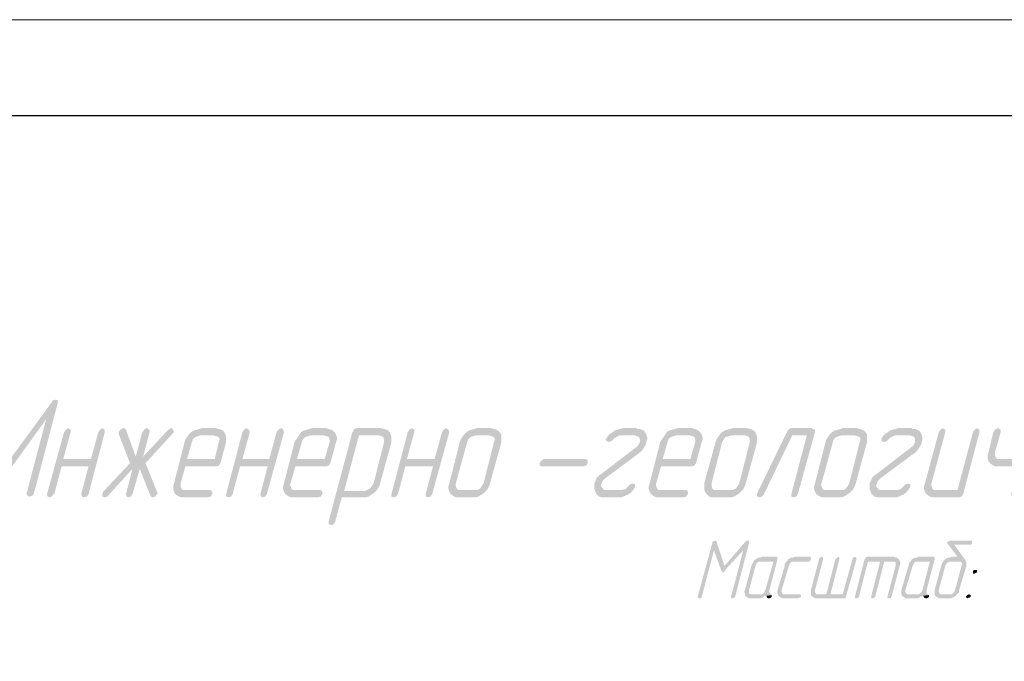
# Model space of a CAD drawing. Header units: millimetres. Extents: x -93479 to 1057970, y -66333 to 172656.
# Tile 201 of 256: x 313710 to 318831, y 57720 to 61056. Entities that reach past the tile are written whole.
import ezdxf

# ---------------------------------------------------------------- set-up
doc = ezdxf.new("R2010")
doc.units = ezdxf.units.MM
doc.layers.add('PDF _Сплошная заливка', color=7, linetype='Continuous')
doc.layers.add('ТОЛСТЫЕ_ОСНОВНЫЕ', color=6, linetype='Continuous')
doc.layers.add('РАЗМЕРЫ', color=7, linetype='Continuous', lineweight=9)
doc.layers.add('ТОНКИЕ', color=7, linetype='Continuous', lineweight=9)

# ---------------------------------------------------------------- blocks, each defined once
blk = doc.blocks.new('*U1947')
at = {"layer": 'ТОЛСТЫЕ_ОСНОВНЫЕ', "color": 7}
blk.add_lwpolyline([(20, 5), (836, 5), (836, 589), (20, 589)], close=True, dxfattribs=at)
at = {"layer": 'ТОНКИЕ', "color": 7}
blk.add_lwpolyline([(0, 0), (841, 0), (841, 594), (0, 594)], close=True, dxfattribs=at)
blk = doc.blocks.new('геология5')
at = {"layer": 'PDF _Сплошная заливка', "transparency": 33554559}
for points in [[(-36838.7, 611615.9), (-36855.7, 611611.7), (-36859.9, 611603.2), (-37147.9, 611209.3), (-37207.2, 611128.8), (-37203, 611116.1), (-37194.5, 611107.6), (-37181.8, 611111.9), (-37173.3, 611120.4), (-36889.5, 611514.3), (-36830.2, 611594.7), (-36830.2, 611611.7)], [(-36830.2, 611594.7), (-36889.5, 611514.3), (-36991.2, 611128.8), (-36987, 611116.1), (-36978.5, 611111.9), (-36961.5, 611116.1), (-36953.1, 611128.8)], [(-36775.2, 611467.7), (-36787.9, 611459.2), (-36796.4, 611446.5), (-36885.3, 611124.6), (-36881.1, 611111.9), (-36872.6, 611107.6), (-36859.9, 611111.9), (-36851.4, 611124.6), (-36847.2, 611124.6), (-36809.1, 611268.6), (-36669.3, 611268.6), (-36800.6, 611306.7), (-36762.5, 611446.5), (-36762.5, 611459.2)], [(-36597.3, 611467.7), (-36610, 611459.2), (-36618.5, 611446.5), (-36656.6, 611306.7), (-36800.6, 611306.7), (-36669.3, 611268.6), (-36707.4, 611124.6), (-36703.2, 611111.9), (-36694.7, 611107.6), (-36677.8, 611111.9), (-36669.3, 611124.6), (-36584.6, 611446.5), (-36584.6, 611459.2)], [(-36487.2, 611467.7), (-36504.1, 611459.2), (-36512.6, 611446.5), (-36512.6, 611438), (-36453.3, 611285.5), (-36385.5, 611319.4), (-36423.6, 611319.4), (-36474.5, 611459.2), (-36482.9, 611467.7)], [(-36237.3, 611467.7), (-36254.2, 611459.2), (-36385.5, 611319.4), (-36453.3, 611285.5), (-36402.5, 611255.9), (-36347.4, 611116.1), (-36338.9, 611107.6), (-36334.7, 611107.6), (-36322, 611111.9), (-36313.5, 611124.6), (-36309.3, 611128.8), (-36313.5, 611137.3), (-36372.8, 611285.5), (-36233, 611438), (-36224.6, 611446.5), (-36228.8, 611459.2)], [(-36364.3, 611467.7), (-36377, 611463.4), (-36385.5, 611450.7), (-36389.8, 611446.5), (-36423.6, 611319.4), (-36385.5, 611319.4), (-36351.6, 611446.5), (-36351.6, 611459.2), (-36355.9, 611459.2)], [(-36008.6, 611467.7), (-36080.6, 611467.7), (-36093.3, 611463.4), (-36106, 611459.2), (-36122.9, 611455), (-36135.6, 611446.5), (-36148.3, 611433.8), (-36017, 611429.5), (-36004.3, 611425.3), (-35991.6, 611421.1), (-35987.4, 611408.4), (-35991.6, 611395.7), (-36012.8, 611306.7), (-36156.8, 611306.7), (-35983.1, 611285.5), (-35953.5, 611395.7), (-35953.5, 611421.1), (-35957.7, 611433.8), (-35962, 611446.5), (-35970.4, 611455), (-35978.9, 611459.2), (-35991.6, 611463.4)], [(-35847.6, 611467.7), (-35860.3, 611459.2), (-35868.8, 611446.5), (-35953.5, 611124.6), (-35953.5, 611111.9), (-35940.8, 611107.6), (-35928.1, 611111.9), (-35919.6, 611124.6), (-35881.5, 611268.6), (-35737.5, 611268.6), (-35868.8, 611306.7), (-35830.7, 611446.5), (-35834.9, 611459.2)], [(-35665.5, 611467.7), (-35682.4, 611459.2), (-35690.9, 611446.5), (-35729, 611306.7), (-35868.8, 611306.7), (-35737.5, 611268.6), (-35775.6, 611124.6), (-35771.4, 611111.9), (-35762.9, 611107.6), (-35750.2, 611111.9), (-35741.7, 611124.6), (-35652.8, 611446.5), (-35657, 611459.2)], [(-35432.5, 611467.7), (-35504.5, 611467.7), (-35521.5, 611463.4), (-35534.2, 611459.2), (-35551.1, 611455), (-35563.8, 611446.5), (-35572.3, 611433.8), (-35445.2, 611429.5), (-35428.3, 611425.3), (-35419.8, 611421.1), (-35415.6, 611408.4), (-35415.6, 611395.7), (-35441, 611306.7), (-35585, 611306.7), (-35411.4, 611285.5), (-35381.7, 611395.7), (-35377.5, 611408.4), (-35377.5, 611421.1), (-35381.7, 611433.8), (-35390.2, 611446.5), (-35398.6, 611455), (-35407.1, 611459.2), (-35419.8, 611463.4)], [(-35148.8, 611467.7), (-35271.6, 611467.7), (-35288.5, 611463.4), (-35292.8, 611450.7), (-35297, 611446.5), (-35419.8, 610984.8), (-35419.8, 610967.9), (-35407.1, 610963.6), (-35394.4, 610967.9), (-35385.9, 610980.6), (-35385.9, 610984.8), (-35352.1, 611107.6), (-35229.2, 611107.6), (-35212.3, 611111.9), (-35199.6, 611120.4), (-35186.9, 611128.8), (-35174.2, 611141.5), (-35339.4, 611141.5), (-35263.1, 611429.5), (-35157.2, 611429.5), (-35097.9, 611433.8), (-35102.2, 611446.5), (-35110.6, 611455), (-35119.1, 611459.2), (-35131.8, 611463.4)], [(-34987.8, 611467.7), (-35000.5, 611459.2), (-35009, 611446.5), (-35093.7, 611124.6), (-35093.7, 611111.9), (-35081, 611107.6), (-35068.3, 611111.9), (-35059.8, 611124.6), (-35021.7, 611268.6), (-34877.7, 611268.6), (-35013.2, 611306.7), (-34975.1, 611446.5), (-34975.1, 611459.2)], [(-34809.9, 611467.7), (-34822.6, 611459.2), (-34831.1, 611446.5), (-34869.2, 611306.7), (-35013.2, 611306.7), (-34877.7, 611268.6), (-34915.8, 611124.6), (-34915.8, 611111.9), (-34903.1, 611107.6), (-34890.4, 611111.9), (-34881.9, 611124.6), (-34793, 611446.5), (-34797.2, 611459.2)], [(-34577, 611467.7), (-34649, 611467.7), (-34661.7, 611463.4), (-34674.4, 611459.2), (-34691.3, 611455), (-34704, 611446.5), (-34716.7, 611433.8), (-34585.4, 611429.5), (-34572.7, 611425.3), (-34560, 611421.1), (-34555.8, 611408.4), (-34560, 611395.7), (-34615.1, 611179.6), (-34623.6, 611166.9), (-34632, 611154.2), (-34644.7, 611145.8), (-34733.7, 611145.8), (-34602.4, 611141.5), (-34593.9, 611150), (-34585.4, 611166.9), (-34581.2, 611179.6), (-34521.9, 611395.7), (-34521.9, 611433.8), (-34530.4, 611446.5), (-34538.8, 611455), (-34547.3, 611459.2), (-34560, 611463.4)], [(-33818.8, 611467.7), (-33890.8, 611467.7), (-33903.5, 611463.4), (-33920.5, 611459.2), (-33933.2, 611455), (-33937.4, 611450.7), (-33950.1, 611442.2), (-33962.8, 611433.8), (-33827.3, 611429.5), (-33814.6, 611425.3), (-33806.1, 611421.1), (-33801.9, 611408.4), (-33801.9, 611395.7), (-33810.3, 611378.7), (-33818.8, 611370.2), (-34000.9, 611230.5), (-34013.6, 611222), (-34026.3, 611209.3), (-34030.6, 611196.6), (-34039.1, 611179.6), (-34039.1, 611154.2), (-34034.8, 611141.5), (-34030.6, 611128.8), (-34022.1, 611120.4), (-34013.6, 611111.9), (-34000.9, 611107.6), (-33899.3, 611107.6), (-33886.6, 611111.9), (-33869.6, 611120.4), (-33865.4, 611120.4), (-33852.7, 611128.8), (-33840, 611141.5), (-33975.5, 611145.8), (-33988.2, 611145.8), (-33996.7, 611154.2), (-34005.2, 611166.9), (-34000.9, 611179.6), (-33996.7, 611192.4), (-33984, 611205.1), (-33801.9, 611340.6), (-33789.2, 611353.3), (-33780.7, 611366), (-33772.2, 611378.7), (-33768, 611391.4), (-33768, 611395.7), (-33763.7, 611408.4), (-33763.7, 611421.1), (-33768, 611433.8), (-33772.2, 611442.2), (-33780.7, 611455), (-33793.4, 611459.2), (-33801.9, 611463.4), (-33818.8, 611463.4)], [(-33530.8, 611467.7), (-33602.8, 611467.7), (-33619.7, 611463.4), (-33632.4, 611459.2), (-33649.4, 611455), (-33662.1, 611446.5), (-33670.6, 611433.8), (-33543.5, 611429.5), (-33526.6, 611425.3), (-33518.1, 611421.1), (-33513.9, 611408.4), (-33513.9, 611395.7), (-33539.3, 611306.7), (-33683.3, 611306.7), (-33509.6, 611285.5), (-33480, 611395.7), (-33475.7, 611408.4), (-33475.7, 611421.1), (-33480, 611433.8), (-33488.4, 611446.5), (-33496.9, 611455), (-33505.4, 611459.2), (-33518.1, 611463.4)], [(-33247, 611467.7), (-33319, 611467.7), (-33331.7, 611463.4), (-33348.7, 611459.2), (-33361.4, 611455), (-33374.1, 611446.5), (-33386.8, 611433.8), (-33255.5, 611429.5), (-33242.8, 611425.3), (-33234.3, 611421.1), (-33230.1, 611408.4), (-33230.1, 611395.7), (-33285.1, 611179.6), (-33293.6, 611166.9), (-33302.1, 611154.2), (-33319, 611145.8), (-33403.7, 611145.8), (-33272.4, 611141.5), (-33264, 611150), (-33255.5, 611166.9), (-33251.3, 611179.6), (-33192, 611395.7), (-33192, 611421.1), (-33196.2, 611433.8), (-33200.4, 611446.5), (-33208.9, 611455), (-33217.4, 611459.2), (-33230.1, 611463.4)], [(-32908.2, 611467.7), (-33014.1, 611467.7), (-33026.8, 611463.4), (-33035.2, 611450.7), (-33192, 611128.8), (-33192, 611111.9), (-33179.3, 611107.6), (-33166.5, 611111.9), (-33158.1, 611120.4), (-33009.8, 611429.5), (-32933.6, 611429.5), (-32891.2, 611446.5), (-32891.2, 611459.2), (-32903.9, 611463.4)], [(-32675.2, 611467.7), (-32747.2, 611467.7), (-32759.9, 611463.4), (-32772.6, 611459.2), (-32789.6, 611455), (-32802.3, 611446.5), (-32815, 611433.8), (-32683.7, 611429.5), (-32671, 611425.3), (-32658.3, 611421.1), (-32654, 611408.4), (-32658.3, 611395.7), (-32713.3, 611179.6), (-32721.8, 611166.9), (-32730.3, 611154.2), (-32743, 611145.8), (-32831.9, 611145.8), (-32700.6, 611141.5), (-32692.2, 611150), (-32683.7, 611166.9), (-32679.5, 611179.6), (-32620.2, 611395.7), (-32620.2, 611433.8), (-32628.6, 611446.5), (-32637.1, 611455), (-32645.6, 611459.2), (-32658.3, 611463.4)], [(-32387.2, 611467.7), (-32459.2, 611467.7), (-32471.9, 611463.4), (-32488.9, 611459.2), (-32501.6, 611455), (-32505.8, 611450.7), (-32518.5, 611442.2), (-32531.2, 611433.8), (-32395.7, 611429.5), (-32383, 611425.3), (-32374.5, 611421.1), (-32370.3, 611408.4), (-32370.3, 611395.7), (-32378.7, 611378.7), (-32387.2, 611370.2), (-32569.3, 611230.5), (-32582, 611222), (-32594.8, 611209.3), (-32599, 611196.6), (-32607.5, 611179.6), (-32607.5, 611154.2), (-32603.2, 611141.5), (-32599, 611128.8), (-32590.5, 611120.4), (-32582, 611111.9), (-32569.3, 611107.6), (-32467.7, 611107.6), (-32455, 611111.9), (-32438, 611120.4), (-32433.8, 611120.4), (-32421.1, 611128.8), (-32408.4, 611141.5), (-32543.9, 611145.8), (-32556.6, 611145.8), (-32565.1, 611154.2), (-32573.6, 611166.9), (-32569.3, 611179.6), (-32565.1, 611192.4), (-32552.4, 611205.1), (-32370.3, 611340.6), (-32357.6, 611353.3), (-32349.1, 611366), (-32340.6, 611378.7), (-32336.4, 611391.4), (-32336.4, 611395.7), (-32332.2, 611408.4), (-32332.2, 611421.1), (-32336.4, 611433.8), (-32340.6, 611442.2), (-32349.1, 611455), (-32361.8, 611459.2), (-32370.3, 611463.4), (-32387.2, 611463.4)], [(-32226.3, 611467.7), (-32239, 611459.2), (-32247.4, 611446.5), (-32319.4, 611179.6), (-32323.7, 611166.9), (-32323.7, 611150), (-32319.4, 611137.3), (-32260.1, 611145.8), (-32272.9, 611145.8), (-32281.3, 611154.2), (-32285.6, 611166.9), (-32285.6, 611179.6), (-32213.6, 611446.5), (-32213.6, 611459.2)], [(-32048.4, 611467.7), (-32061.1, 611459.2), (-32069.6, 611446.5), (-32150, 611145.8), (-32260.1, 611145.8), (-32319.4, 611137.3), (-32315.2, 611128.8), (-32306.7, 611120.4), (-32294, 611111.9), (-32281.3, 611107.6), (-32141.6, 611107.6), (-32128.8, 611111.9), (-32120.4, 611124.6), (-32035.7, 611446.5), (-32035.7, 611459.2)], [(-31938.3, 611467.7), (-31955.2, 611459.2), (-31963.7, 611446.5), (-31989.1, 611340.6), (-31993.3, 611323.7), (-31993.3, 611310.9), (-31989.1, 611298.2), (-31929.8, 611306.7), (-31942.5, 611306.7), (-31951, 611315.2), (-31955.2, 611327.9), (-31955.2, 611340.6), (-31925.5, 611446.5), (-31925.5, 611459.2)], [(-31760.4, 611467.7), (-31773.1, 611459.2), (-31781.5, 611446.5), (-31819.7, 611306.7), (-31929.8, 611306.7), (-31989.1, 611298.2), (-31984.8, 611289.8), (-31976.4, 611281.3), (-31963.7, 611272.8), (-31951, 611268.6), (-31832.4, 611268.6), (-31870.5, 611124.6), (-31866.2, 611111.9), (-31857.8, 611107.6), (-31840.8, 611111.9), (-31836.6, 611124.6), (-31832.4, 611124.6), (-31747.7, 611446.5), (-31747.7, 611459.2)], [(-36148.3, 611433.8), (-36156.8, 611421.1), (-36165.3, 611408.4), (-36169.5, 611395.7), (-36224.6, 611179.6), (-36228.8, 611166.9), (-36228.8, 611150), (-36224.6, 611137.3), (-36220.3, 611128.8), (-36211.9, 611120.4), (-36199.2, 611111.9), (-36186.5, 611107.6), (-36050.9, 611107.6), (-36034, 611111.9), (-36025.5, 611124.6), (-36025.5, 611137.3), (-36034, 611145.8), (-36178, 611145.8), (-36186.5, 611154.2), (-36190.7, 611166.9), (-36190.7, 611179.6), (-36165.3, 611268.6), (-36004.3, 611268.6), (-35991.6, 611272.8), (-35983.1, 611285.5), (-36156.8, 611306.7), (-36131.4, 611395.7), (-36127.2, 611408.4), (-36114.4, 611421.1), (-36101.7, 611425.3), (-36089, 611429.5), (-36017, 611429.5)], [(-35572.3, 611433.8), (-35580.8, 611421.1), (-35589.2, 611408.4), (-35597.7, 611395.7), (-35652.8, 611179.6), (-35657, 611166.9), (-35657, 611150), (-35652.8, 611137.3), (-35648.5, 611128.8), (-35640.1, 611120.4), (-35627.4, 611111.9), (-35614.7, 611107.6), (-35474.9, 611107.6), (-35462.2, 611111.9), (-35453.7, 611124.6), (-35453.7, 611137.3), (-35462.2, 611145.8), (-35606.2, 611145.8), (-35614.7, 611154.2), (-35618.9, 611166.9), (-35618.9, 611179.6), (-35593.5, 611268.6), (-35432.5, 611268.6), (-35419.8, 611272.8), (-35411.4, 611285.5), (-35585, 611306.7), (-35559.6, 611395.7), (-35555.4, 611408.4), (-35542.7, 611421.1), (-35529.9, 611425.3), (-35517.2, 611429.5), (-35445.2, 611429.5)], [(-35097.9, 611433.8), (-35157.2, 611429.5), (-35144.5, 611425.3), (-35136, 611421.1), (-35131.8, 611408.4), (-35131.8, 611395.7), (-35186.9, 611179.6), (-35195.3, 611166.9), (-35203.8, 611154.2), (-35220.8, 611145.8), (-35233.5, 611141.5), (-35339.4, 611141.5), (-35174.2, 611141.5), (-35165.7, 611150), (-35157.2, 611166.9), (-35153, 611179.6), (-35093.7, 611395.7), (-35093.7, 611421.1)], [(-34716.7, 611433.8), (-34725.2, 611421.1), (-34733.7, 611408.4), (-34737.9, 611395.7), (-34793, 611179.6), (-34797.2, 611166.9), (-34797.2, 611150), (-34793, 611137.3), (-34788.7, 611128.8), (-34780.3, 611120.4), (-34767.6, 611111.9), (-34754.9, 611107.6), (-34657.4, 611107.6), (-34640.5, 611111.9), (-34627.8, 611120.4), (-34615.1, 611128.8), (-34602.4, 611141.5), (-34733.7, 611145.8), (-34746.4, 611145.8), (-34754.9, 611154.2), (-34759.1, 611166.9), (-34759.1, 611179.6), (-34699.8, 611395.7), (-34695.6, 611408.4), (-34682.9, 611421.1), (-34670.1, 611425.3), (-34657.4, 611429.5), (-34585.4, 611429.5)], [(-33962.8, 611433.8), (-33971.3, 611421.1), (-33975.5, 611416.8), (-33979.8, 611412.6), (-33975.5, 611399.9), (-33962.8, 611395.7), (-33950.1, 611399.9), (-33945.9, 611404.1), (-33933.2, 611416.8), (-33924.7, 611421.1), (-33907.8, 611429.5), (-33827.3, 611429.5)], [(-33670.6, 611433.8), (-33679, 611421.1), (-33687.5, 611408.4), (-33696, 611395.7), (-33751, 611179.6), (-33755.3, 611166.9), (-33755.3, 611150), (-33751, 611137.3), (-33746.8, 611128.8), (-33738.3, 611120.4), (-33725.6, 611111.9), (-33712.9, 611107.6), (-33573.2, 611107.6), (-33560.4, 611111.9), (-33552, 611124.6), (-33552, 611137.3), (-33560.4, 611145.8), (-33704.5, 611145.8), (-33712.9, 611154.2), (-33717.2, 611166.9), (-33717.2, 611179.6), (-33691.7, 611268.6), (-33530.8, 611268.6), (-33518.1, 611272.8), (-33509.6, 611285.5), (-33683.3, 611306.7), (-33657.9, 611395.7), (-33653.6, 611408.4), (-33640.9, 611421.1), (-33628.2, 611425.3), (-33615.5, 611429.5), (-33543.5, 611429.5)], [(-33386.8, 611433.8), (-33395.3, 611421.1), (-33403.7, 611408.4), (-33408, 611395.7), (-33467.3, 611179.6), (-33467.3, 611150), (-33463, 611137.3), (-33458.8, 611128.8), (-33450.3, 611120.4), (-33441.9, 611111.9), (-33429.1, 611107.6), (-33327.5, 611107.6), (-33310.6, 611111.9), (-33297.8, 611120.4), (-33285.1, 611128.8), (-33272.4, 611141.5), (-33403.7, 611145.8), (-33416.4, 611145.8), (-33424.9, 611154.2), (-33429.1, 611166.9), (-33429.1, 611179.6), (-33374.1, 611395.7), (-33365.6, 611408.4), (-33357.1, 611421.1), (-33340.2, 611425.3), (-33327.5, 611429.5), (-33255.5, 611429.5)], [(-32891.2, 611446.5), (-32933.6, 611429.5), (-33014.1, 611124.6), (-33014.1, 611111.9), (-33001.4, 611107.6), (-32988.7, 611111.9), (-32980.2, 611124.6)], [(-32815, 611433.8), (-32823.5, 611421.1), (-32831.9, 611408.4), (-32836.2, 611395.7), (-32891.2, 611179.6), (-32895.5, 611166.9), (-32895.5, 611150), (-32891.2, 611137.3), (-32887, 611128.8), (-32878.5, 611120.4), (-32865.8, 611111.9), (-32853.1, 611107.6), (-32755.7, 611107.6), (-32738.8, 611111.9), (-32726.1, 611120.4), (-32713.3, 611128.8), (-32700.6, 611141.5), (-32831.9, 611145.8), (-32844.6, 611145.8), (-32853.1, 611154.2), (-32857.4, 611166.9), (-32857.4, 611179.6), (-32798.1, 611395.7), (-32793.8, 611408.4), (-32781.1, 611421.1), (-32768.4, 611425.3), (-32755.7, 611429.5), (-32683.7, 611429.5)], [(-32531.2, 611433.8), (-32539.7, 611421.1), (-32543.9, 611416.8), (-32543.9, 611399.9), (-32531.2, 611395.7), (-32518.5, 611399.9), (-32514.3, 611404.1), (-32501.6, 611416.8), (-32493.1, 611421.1), (-32476.2, 611429.5), (-32395.7, 611429.5)], [(-36453.3, 611285.5), (-36593.1, 611137.3), (-36597.3, 611124.6), (-36597.3, 611111.9), (-36584.6, 611107.6), (-36571.9, 611111.9), (-36567.6, 611116.1), (-36440.6, 611255.9), (-36402.5, 611255.9)], [(-34094.1, 611268.6), (-34081.4, 611272.8), (-34072.9, 611285.5), (-34072.9, 611298.2), (-34081.4, 611306.7), (-34301.7, 611306.7), (-34314.4, 611298.2), (-34322.8, 611285.5), (-34322.8, 611272.8), (-34310.1, 611268.6)], [(-36402.5, 611255.9), (-36440.6, 611255.9), (-36474.5, 611124.6), (-36470.2, 611111.9), (-36461.8, 611107.6), (-36449.1, 611111.9), (-36440.6, 611124.6)], [(-33840, 611179.6), (-33852.7, 611175.4), (-33861.2, 611166.9), (-33869.6, 611158.5), (-33878.1, 611150), (-33895, 611145.8), (-33975.5, 611145.8), (-33840, 611141.5), (-33831.5, 611154.2), (-33827.3, 611162.7), (-33827.3, 611175.4)], [(-32408.4, 611179.6), (-32421.1, 611175.4), (-32429.6, 611166.9), (-32438, 611158.5), (-32446.5, 611150), (-32463.5, 611145.8), (-32543.9, 611145.8), (-32408.4, 611141.5), (-32399.9, 611154.2), (-32395.7, 611162.7), (-32395.7, 611175.4)], [(-33424.9, 610870.5), (-33501.1, 610590.9), (-33501.1, 610586.7), (-33492.7, 610582.4), (-33484.2, 610582.4), (-33480, 610590.9), (-33416.4, 610832.3)], [(-33412.2, 610883.2), (-33420.7, 610878.9), (-33424.9, 610874.7), (-33424.9, 610870.5), (-33416.4, 610832.3), (-33378.3, 610726.5), (-33361.4, 610751.9), (-33403.7, 610878.9), (-33408, 610883.2)], [(-33238.5, 610883.2), (-33247, 610883.2), (-33251.3, 610878.9), (-33361.4, 610751.9), (-33378.3, 610726.5), (-33374.1, 610722.2), (-33369.8, 610718), (-33361.4, 610722.2), (-33361.4, 610726.5), (-33264, 610832.3), (-33234.3, 610870.5), (-33234.3, 610878.9)], [(-33234.3, 610870.5), (-33264, 610832.3), (-33327.5, 610590.9), (-33327.5, 610586.7), (-33323.3, 610582.4), (-33314.8, 610582.4), (-33306.3, 610590.9)], [(-32082.3, 610883.2), (-32188.1, 610883.2), (-32196.6, 610878.9), (-32205.1, 610874.7), (-32200.9, 610866.2), (-32150, 610798.5), (-32179.7, 610798.5), (-32188.1, 610794.2), (-32196.6, 610794.2), (-32205.1, 610790), (-32213.6, 610785.7), (-32222, 610777.3), (-32226.3, 610768.8), (-32230.5, 610764.6), (-32234.7, 610751.9), (-32268.6, 610624.8), (-32268.6, 610599.4), (-32264.4, 610595.2), (-32260.1, 610590.9), (-32251.7, 610586.7), (-32247.4, 610582.4), (-32183.9, 610582.4), (-32175.4, 610586.7), (-32167, 610590.9), (-32158.5, 610595.2), (-32154.3, 610603.6), (-32239, 610603.6), (-32243.2, 610607.9), (-32247.4, 610616.3), (-32247.4, 610624.8), (-32213.6, 610751.9), (-32209.3, 610760.3), (-32200.9, 610768.8), (-32192.4, 610773), (-32141.6, 610773), (-32107.7, 610777.3), (-32107.7, 610781.5), (-32111.9, 610785.7), (-32167, 610862), (-32078, 610862), (-32078, 610866.2), (-32073.8, 610870.5), (-32073.8, 610878.9), (-32078, 610883.2)], [(-33208.9, 610777.3), (-33213.1, 610768.8), (-33217.4, 610760.3), (-33221.6, 610751.9), (-33255.5, 610624.8), (-33259.7, 610616.3), (-33255.5, 610607.9), (-33255.5, 610599.4), (-33251.3, 610595.2), (-33247, 610590.9), (-33242.8, 610586.7), (-33234.3, 610582.4), (-33175, 610582.4), (-33162.3, 610586.7), (-33158.1, 610590.9), (-33149.6, 610595.2), (-33145.4, 610595.2), (-33115.7, 610599.4), (-33120, 610603.6), (-33225.8, 610603.6), (-33234.3, 610607.9), (-33234.3, 610624.8), (-33200.4, 610751.9), (-33196.2, 610760.3), (-33192, 610768.8), (-33183.5, 610773), (-33107.2, 610773)], [(-33094.5, 610798.5), (-33166.5, 610798.5), (-33175, 610794.2), (-33183.5, 610794.2), (-33192, 610790), (-33200.4, 610785.7), (-33208.9, 610777.3), (-33107.2, 610773), (-33149.6, 610624.8), (-33153.8, 610616.3), (-33158.1, 610607.9), (-33166.5, 610603.6), (-33217.4, 610603.6), (-33120, 610603.6), (-33124.2, 610607.9), (-33128.4, 610612.1), (-33128.4, 610624.8), (-33086.1, 610785.7), (-33086.1, 610794.2), (-33090.3, 610798.5)], [(-32920.9, 610798.5), (-32997.1, 610798.5), (-33005.6, 610794.2), (-33014.1, 610794.2), (-33022.5, 610790), (-33031, 610785.7), (-33035.2, 610777.3), (-33043.7, 610768.8), (-33048, 610760.3), (-33048, 610751.9), (-33086.1, 610624.8), (-33086.1, 610607.9), (-33081.8, 610599.4), (-33081.8, 610595.2), (-33073.4, 610590.9), (-33069.1, 610586.7), (-33060.7, 610582.4), (-32980.2, 610582.4), (-32967.5, 610586.7), (-32963.2, 610590.9), (-32963.2, 610599.4), (-32971.7, 610603.6), (-33056.4, 610603.6), (-33060.7, 610607.9), (-33064.9, 610616.3), (-33064.9, 610624.8), (-33026.8, 610751.9), (-33022.5, 610760.3), (-33018.3, 610768.8), (-33009.8, 610773), (-32925.1, 610773), (-32916.7, 610777.3), (-32912.4, 610785.7), (-32912.4, 610794.2), (-32916.7, 610798.5)], [(-32857.4, 610798.5), (-32865.8, 610794.2), (-32870.1, 610785.7), (-32912.4, 610624.8), (-32912.4, 610599.4), (-32874.3, 610603.6), (-32882.8, 610603.6), (-32887, 610607.9), (-32891.2, 610616.3), (-32891.2, 610624.8), (-32848.9, 610785.7), (-32848.9, 610794.2)], [(-32683.7, 610798.5), (-32692.2, 610794.2), (-32696.4, 610785.7), (-32747.2, 610603.6), (-32874.3, 610603.6), (-32912.4, 610599.4), (-32908.2, 610595.2), (-32903.9, 610590.9), (-32895.5, 610586.7), (-32891.2, 610582.4), (-32734.5, 610582.4), (-32730.3, 610590.9), (-32675.2, 610785.7), (-32675.2, 610794.2), (-32679.5, 610794.2)], [(-32768.4, 610798.5), (-32776.9, 610794.2), (-32781.1, 610790), (-32785.3, 610785.7), (-32831.9, 610603.6), (-32810.8, 610603.6), (-32764.2, 610785.7), (-32764.2, 610794.2)], [(-32480.4, 610798.5), (-32620.2, 610798.5), (-32628.6, 610794.2), (-32632.9, 610785.7), (-32683.7, 610590.9), (-32683.7, 610586.7), (-32679.5, 610582.4), (-32671, 610582.4), (-32662.5, 610590.9), (-32615.9, 610773), (-32552.4, 610773), (-32450.7, 610777.3), (-32455, 610785.7), (-32459.2, 610790), (-32463.5, 610794.2), (-32471.9, 610794.2)], [(-32552.4, 610773), (-32599, 610590.9), (-32599, 610586.7), (-32590.5, 610582.4), (-32582, 610586.7), (-32577.8, 610590.9), (-32531.2, 610773), (-32484.6, 610773)], [(-32450.7, 610777.3), (-32552.4, 610773), (-32476.2, 610773), (-32471.9, 610768.8), (-32471.9, 610751.9), (-32514.3, 610590.9), (-32514.3, 610586.7), (-32505.8, 610582.4), (-32497.3, 610582.4), (-32493.1, 610590.9), (-32450.7, 610751.9), (-32446.5, 610764.6), (-32446.5, 610768.8)], [(-32391.4, 610777.3), (-32399.9, 610768.8), (-32404.2, 610760.3), (-32404.2, 610751.9), (-32442.3, 610624.8), (-32442.3, 610607.9), (-32438, 610599.4), (-32438, 610595.2), (-32429.6, 610590.9), (-32425.3, 610586.7), (-32416.9, 610582.4), (-32357.6, 610582.4), (-32349.1, 610586.7), (-32340.6, 610590.9), (-32332.2, 610595.2), (-32298.3, 610599.4), (-32302.5, 610603.6), (-32412.6, 610603.6), (-32416.9, 610607.9), (-32421.1, 610616.3), (-32421.1, 610624.8), (-32383, 610751.9), (-32378.7, 610760.3), (-32374.5, 610768.8), (-32366, 610773), (-32294, 610773)], [(-32277.1, 610798.5), (-32353.3, 610798.5), (-32361.8, 610794.2), (-32370.3, 610794.2), (-32378.7, 610790), (-32387.2, 610785.7), (-32391.4, 610777.3), (-32294, 610773), (-32332.2, 610624.8), (-32336.4, 610616.3), (-32344.9, 610607.9), (-32353.3, 610603.6), (-32404.2, 610603.6), (-32302.5, 610603.6), (-32311, 610607.9), (-32311, 610624.8), (-32268.6, 610785.7), (-32268.6, 610794.2), (-32272.9, 610798.5)], [(-32107.7, 610777.3), (-32141.6, 610773), (-32133.1, 610773), (-32128.8, 610768.8), (-32124.6, 610760.3), (-32128.8, 610751.9), (-32162.7, 610624.8), (-32167, 610616.3), (-32171.2, 610612.1), (-32179.7, 610603.6), (-32230.5, 610603.6), (-32154.3, 610603.6), (-32145.8, 610607.9), (-32141.6, 610616.3), (-32141.6, 610624.8), (-32103.4, 610751.9), (-32103.4, 610768.8)], [(-32056.8, 610730.7), (-32065.3, 610730.7), (-32069.6, 610722.2), (-32069.6, 610713.7), (-32065.3, 610709.5), (-32056.8, 610713.7), (-32052.6, 610713.7), (-32048.4, 610722.2), (-32048.4, 610730.7)], [(-33115.7, 610599.4), (-33145.4, 610595.2), (-33141.1, 610590.9), (-33141.1, 610586.7), (-33132.7, 610582.4), (-33128.4, 610582.4), (-33120, 610586.7), (-33115.7, 610590.9)], [(-32298.3, 610599.4), (-32332.2, 610595.2), (-32323.7, 610590.9), (-32323.7, 610586.7), (-32315.2, 610582.4), (-32311, 610582.4), (-32302.5, 610586.7), (-32298.3, 610590.9)], [(-32090.7, 610603.6), (-32099.2, 610599.4), (-32107.7, 610590.9), (-32103.4, 610586.7), (-32099.2, 610582.4), (-32090.7, 610586.7), (-32086.5, 610586.7), (-32082.3, 610590.9), (-32082.3, 610599.4)]]:
    blk.add_hatch(color=256, dxfattribs=at).paths.add_polyline_path(points)

msp = doc.modelspace()

# ---------------------------------------------------------------- block references
at = {"color": 7, "xscale": 100, "yscale": 100, "zscale": 100}
msp.add_blockref('*U1947', (255194.4, 1655.9), dxfattribs=at)
at = {"layer": 'РАЗМЕРЫ', "color": 7}
msp.add_blockref('геология5', (350737.6, -552535.5), dxfattribs=at)

doc.saveas('drawing.dxf')
